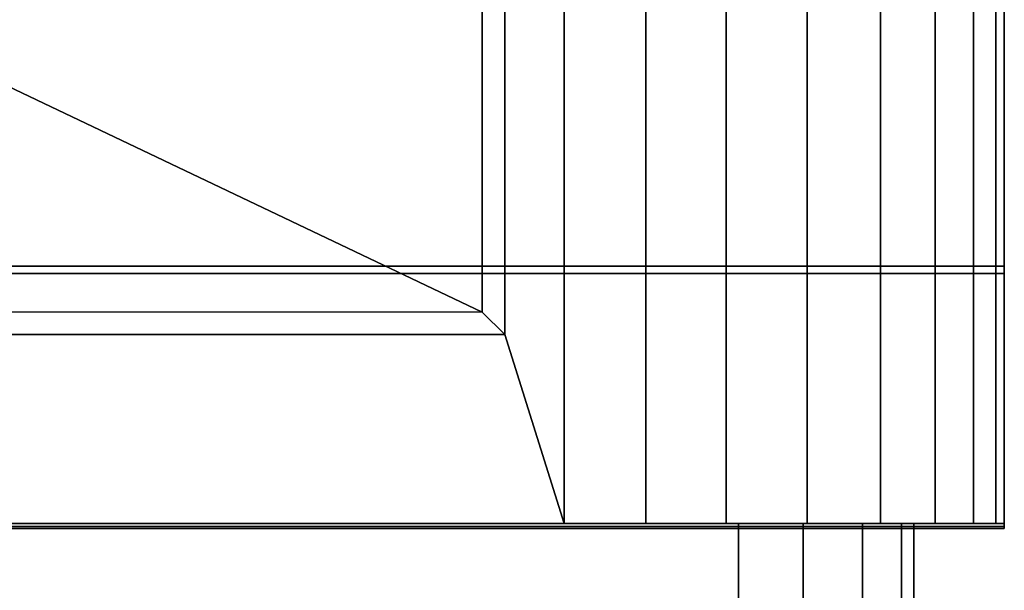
# Model space of a CAD drawing. Extents: x -12.4 to 12.4, y -12.9 to 12.
# Tile 20 of 22: x 5.8 to 11.7, y -8.2 to -4.8. Entities that reach past the tile are written whole.
import ezdxf

# ---------------------------------------------------------------- set-up
doc = ezdxf.new("R2010")
doc.units = 0
doc.layers.add('KICK', color=7, linetype='CONTINUOUS')
doc.layers.add('SHV878ZD3N_BODY_', color=253, linetype='CONTINUOUS')

msp = doc.modelspace()

# ---------------------------------------------------------------- linework, layer by layer
at = {"layer": 'KICK'}
for points in [[(-11.1768, -7.7776, 6.3217), (-11.7491, -6.2348, 5.0848), (11.7179, -6.2348, 5.0848), (11.7179, -7.7776, 6.3217)], [(-11.7491, -6.2348, 5.0848), (-11.7491, -7.7776, 3.52), (11.7179, -7.7776, 3.52), (11.7179, -6.2348, 5.0848)], [(11.7179, -6.2348, 5.0848), (11.7179, -6.2795, 5.0822), (11.7179, -7.7963, 6.2983), (11.7179, -7.7776, 6.3217)], [(11.7179, -7.7776, 3.52), (11.7179, -7.8076, 3.5323), (11.7179, -6.2795, 5.0822), (11.7179, -6.2348, 5.0848)], [(-11.1768, -7.7963, 6.2983), (11.7179, -7.7963, 6.2983), (11.7179, -6.2795, 5.0822), (-11.7491, -6.2795, 5.0822)], [(11.7179, -6.2795, 5.0822), (11.7179, -7.8076, 3.5323), (-11.7491, -7.8076, 3.5323), (-11.7491, -6.2795, 5.0822)], [(-11.7491, -7.7776, 1.4771), (-11.7491, -7.7776, 0.0406), (11.7179, -7.7776, 0.0406), (11.7179, -7.7776, 1.4771)], [(-11.7491, -7.7776, 3.52), (-11.7491, -7.7776, 1.4771), (11.7179, -7.7776, 1.4771), (11.7179, -7.7776, 3.52)], [(-11.7491, -7.7776, 0.0406), (-11.7491, -7.8076, 0.0406), (11.7179, -7.8076, 0.0406), (11.7179, -7.7776, 0.0406)], [(11.7179, -7.7776, 6.3217), (11.7179, -7.7963, 6.2983), (-11.1768, -7.7963, 6.2983), (-11.1768, -7.7776, 6.3217)], [(11.7179, -7.7776, 0.0406), (11.7179, -7.8076, 0.0406), (11.7179, -7.8076, 1.4771), (11.7179, -7.7776, 1.4771)], [(11.7179, -7.7776, 1.4771), (11.7179, -7.8076, 1.4771), (11.7179, -7.8076, 3.5323), (11.7179, -7.7776, 3.52)], [(11.7179, -7.8076, 1.4771), (11.7179, -7.8076, 0.0406), (-11.7491, -7.8076, 0.0406), (-11.7491, -7.8076, 1.4771)], [(11.7179, -7.8076, 3.5323), (11.7179, -7.8076, 1.4771), (-11.7491, -7.8076, 1.4771), (-11.7491, -7.8076, 3.5323)]]:
    msp.add_3dface(points, dxfattribs=at)
at = {"layer": 'SHV878ZD3N_BODY_'}
for points in [[(-11.7491, -7.7776, 0.0406), (11.7179, -7.7776, 0.0406), (11.7179, 7.9183, 0.0406), (-11.7491, 7.9183, 0.0406)], [(5.062, 7.9184, 34.235), (8.584, 7.9184, 33.8348), (8.5872, -6.5114, 33.8646), (5.1486, -4.8743, 34.3254)], [(8.723, -6.6442, 33.6881), (8.5872, -6.5114, 33.7347), (8.584, 7.9184, 33.7049), (8.723, 7.9183, 33.6881)], [(8.5872, -6.5114, 33.7347), (8.5872, -6.5114, 33.8646), (8.584, 7.9184, 33.8348), (8.584, 7.9184, 33.7049)], [(8.723, 7.9183, 33.6881), (9.0779, 7.9183, 33.6881), (9.0779, -7.7776, 33.6881), (8.723, -6.6442, 33.6881)], [(9.0779, 7.9183, 33.6881), (9.5692, 7.9183, 33.6236), (9.5692, -7.7776, 33.6236), (9.0779, -7.7776, 33.6881)], [(9.5692, 7.9183, 33.6236), (10.0497, 7.9183, 33.5028), (10.0497, -7.7776, 33.5028), (9.5692, -7.7776, 33.6236)], [(10.0497, 7.9183, 33.5028), (10.536, 7.9183, 33.268), (10.536, -7.7776, 33.268), (10.0497, -7.7776, 33.5028)], [(10.536, 7.9183, 33.268), (10.9746, 7.9183, 32.9411), (10.9746, -7.7776, 32.9411), (10.536, -7.7776, 33.268)], [(10.9746, 7.9183, 32.9411), (11.3035, 7.9183, 32.5067), (11.3035, -7.7776, 32.5067), (10.9746, -7.7776, 32.9411)], [(11.3035, 7.9183, 32.5067), (11.5326, 7.9183, 32.0199), (11.5326, -7.7776, 32.0199), (11.3035, -7.7776, 32.5067)], [(11.5326, 7.9183, 32.0199), (11.6662, 7.9183, 31.5418), (11.6662, -7.7776, 31.5418), (11.5326, -7.7776, 32.0199)], [(11.6662, 7.9183, 31.5418), (11.7179, 7.9183, 31.0481), (11.7179, -7.7776, 31.0481), (11.6662, -7.7776, 31.5418)], [(11.7179, -7.7776, 6.3217), (11.7179, -7.7776, 31.0481), (11.7179, 7.9183, 29.3228), (11.7179, 7.9183, 6.3217)], [(11.7179, -7.7776, 3.52), (11.7179, -6.2348, 5.0848), (11.7179, 7.9183, 3.52)], [(11.7179, 7.9183, 0.0406), (11.7179, -7.7776, 0.0406), (11.7179, -7.7776, 3.52), (11.7179, 7.9183, 3.52)], [(11.7179, -6.2348, 5.0848), (11.7179, -7.7776, 6.3217), (11.7179, 7.9183, 6.3217), (11.7179, 7.9183, 3.52)], [(11.7179, -7.7776, 31.0481), (11.7179, 7.9183, 31.0481), (11.7179, 7.9183, 29.3228)], [(5.1486, -4.8743, 34.3254), (8.5872, -6.5114, 33.8646), (0.518, -6.5095, 33.8569), (1.1197, -4.8743, 34.4531)], [(-11.7491, -7.7776, 3.52), (-11.7491, -6.2348, 5.0848), (11.7179, -6.2348, 5.0848), (11.7179, -7.7776, 3.52)], [(-11.7491, -6.2348, 5.0848), (-11.7491, -7.7776, 6.3217), (11.7179, -7.7776, 6.3217), (11.7179, -6.2348, 5.0848)], [(0.518, -6.6442, 33.6881), (0.518, -6.5095, 33.727), (8.5872, -6.5114, 33.7347), (8.723, -6.6442, 33.6881)], [(0.518, -6.5095, 33.727), (0.518, -6.5095, 33.8569), (8.5872, -6.5114, 33.8646), (8.5872, -6.5114, 33.7347)], [(9.0779, -7.7776, 33.6881), (0.5557, -7.7776, 33.6881), (0.518, -6.6442, 33.6881), (8.723, -6.6442, 33.6881)], [(-11.7491, -7.7776, 3.52), (11.7179, -7.7776, 3.52), (11.7179, -7.7776, 0.0406), (-11.7491, -7.7776, 0.0406)], [(-0.5514, -7.7776, 33.6881), (0.5557, -7.7776, 33.6881), (11.7179, -7.7776, 6.3217), (-11.7491, -7.7776, 6.3217)], [(-11.1768, -7.7776, 6.3217), (11.1747, -7.7776, 6.3217), (11.1747, -7.7776, 32.15), (-11.1768, -7.7776, 32.15)], [(-11.1768, -7.7776, 6.3217), (-11.1768, -9.4278, 6.3217), (11.1747, -9.4278, 6.3217), (11.1747, -7.7776, 6.3217)], [(11.1747, -7.7776, 32.15), (10.1247, -7.7776, 33.2), (-10.1268, -7.7776, 33.2), (-11.1768, -7.7776, 32.15)], [(-10.1268, -9.4278, 33.2), (-10.1268, -7.7776, 33.2), (10.1247, -7.7776, 33.2), (10.1247, -9.4278, 33.2)], [(0.5557, -7.7776, 33.6881), (9.0779, -7.7776, 33.6881), (11.7179, -7.7776, 31.0481), (11.7179, -7.7776, 6.3217)], [(11.7179, -7.7776, 31.0481), (9.0779, -7.7776, 33.6881), (9.5692, -7.7776, 33.6236), (11.6662, -7.7776, 31.5418)], [(9.5692, -7.7776, 33.6236), (10.0497, -7.7776, 33.5028), (11.5326, -7.7776, 32.0199), (11.6662, -7.7776, 31.5418)], [(11.5326, -7.7776, 32.0199), (10.0497, -7.7776, 33.5028), (10.536, -7.7776, 33.268), (11.3035, -7.7776, 32.5067)], [(10.1247, -7.7776, 33.2), (11.1747, -7.7776, 32.15), (11.101, -7.7776, 32.5365), (10.5112, -7.7776, 33.1263)], [(10.1247, -7.7776, 33.2), (10.5112, -7.7776, 33.1263), (10.5112, -9.4278, 33.1263), (10.1247, -9.4278, 33.2)], [(10.5112, -7.7776, 33.1263), (10.8671, -7.7776, 32.8925), (10.8671, -9.4278, 32.8925), (10.5112, -9.4278, 33.1263)], [(11.101, -7.7776, 32.5365), (10.8671, -7.7776, 32.8925), (10.5112, -7.7776, 33.1263)], [(10.536, -7.7776, 33.268), (10.9746, -7.7776, 32.9411), (11.3035, -7.7776, 32.5067)], [(10.8671, -7.7776, 32.8925), (11.101, -7.7776, 32.5365), (11.101, -9.4278, 32.5365), (10.8671, -9.4278, 32.8925)], [(11.101, -7.7776, 32.5365), (11.1747, -7.7776, 32.15), (11.1747, -9.4281, 32.15), (11.101, -9.4278, 32.5365)], [(11.1747, -9.4281, 32.15), (11.1747, -7.7776, 32.15), (11.1747, -7.7776, 6.3217), (11.1747, -9.4278, 6.3217)]]:
    msp.add_3dface(points, dxfattribs=at)

doc.saveas('drawing.dxf')
